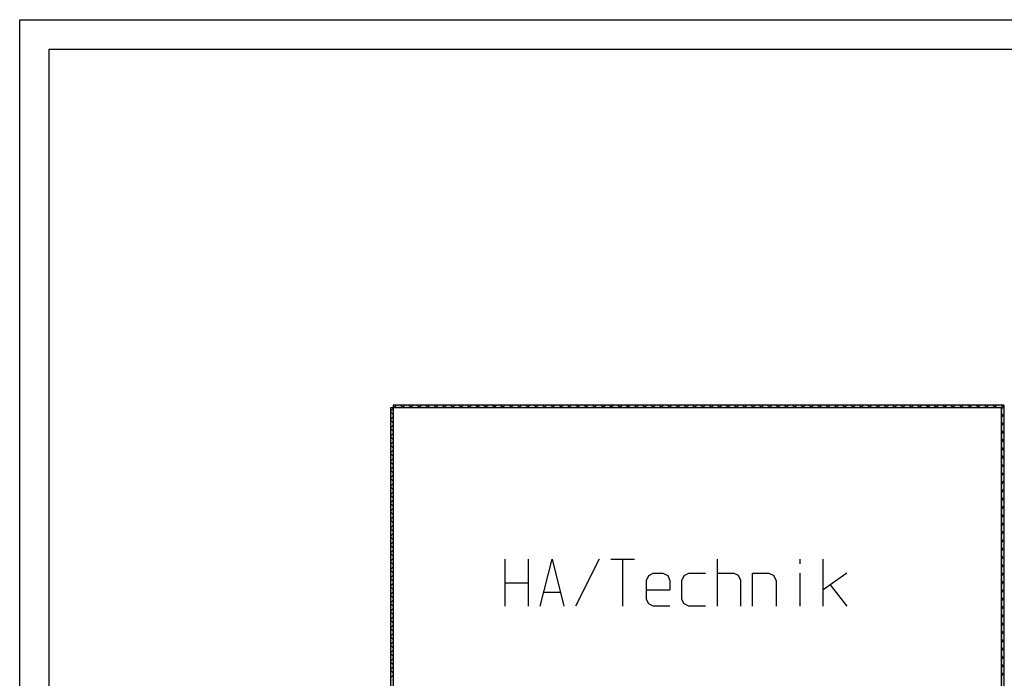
# Model space of a CAD drawing. Header units: millimetres. Extents: x 0 to 40100, y 0 to 29075.
# Tile 3 of 119: x 0 to 8348, y 23490 to 29075. Entities that reach past the tile are written whole.
import ezdxf

# ---------------------------------------------------------------- set-up
doc = ezdxf.new("R2010")
doc.units = ezdxf.units.MM
doc.header["$MEASUREMENT"] = 0
doc.linetypes.add('AUSGEZOGEN', pattern=[0, 0])
doc.layers.get('0').update_dxf_attribs({"linetype": 'CONTINUOUS'})
for name, color, linetype, true_color in [('ibmp_KT_Beschriftung', 1, 'AUSGEZOGEN', 0xff0000), ('ibmp_KT_Grundriss', 6, 'AUSGEZOGEN', 0xff00ff), ('ibmp_KT_Grundriss_Grundfläche', 7, 'AUSGEZOGEN', 0xffc6ff), ('ibmp_KT_Grundriss_Schraffur', 6, 'AUSGEZOGEN', 0xff00ff)]:
    doc.layers.add(name, color=color, linetype=linetype, true_color=true_color)
doc.layers.add('IBMP_KT_ZEICHNUNGSRAHMEN', color=7, linetype='AUSGEZOGEN')
doc.styles.get("Standard").update_dxf_attribs({"font": 'TXT.SHX'})

# ---------------------------------------------------------------- blocks, each defined once
blk = doc.blocks.new('_SWS_COLOR_BLOCK_1')
at = {"layer": 'ibmp_KT_Grundriss_Grundfläche', "color": 0, "true_color": 0xfefefe}
for points in [[(3167.3, 25786.5), (8344.7, 25806.5), (8324.7, 25786.5)], [(3167.3, 25786.5), (3167.3, 25806.5), (8344.7, 25806.5)]]:
    blk.add_solid(points, dxfattribs=at)
at = {"color": 0, "true_color": 0x000000}
blk.add_attdef('', (0, 0), '', height=1, dxfattribs=at)
blk = doc.blocks.new('_SWS_COLOR_BLOCK_2')
at = {"layer": 'ibmp_KT_Grundriss_Grundfläche', "color": 0, "true_color": 0xfefefe}
for points in [[(8324.7, 25786.5), (8344.7, 25806.5), (8344.7, 21054)], [(8324.7, 25786.5), (8344.7, 21054), (8324.7, 21074)]]:
    blk.add_solid(points, dxfattribs=at)
at = {"color": 0, "true_color": 0x000000}
blk.add_attdef('', (0, 0), '', height=1, dxfattribs=at)
blk = doc.blocks.new('_SWS_COLOR_BLOCK_4')
at = {"layer": 'ibmp_KT_Grundriss_Grundfläche', "color": 0, "true_color": 0xfefefe}
for points in [[(3167.3, 21074), (3147.3, 25786.5), (3167.3, 25786.5)], [(3167.3, 21074), (3147.3, 21054), (3147.3, 25786.5)]]:
    blk.add_solid(points, dxfattribs=at)
at = {"color": 0, "true_color": 0x000000}
blk.add_attdef('', (0, 0), '', height=1, dxfattribs=at)
blk = doc.blocks.new('BLOCK_00493')
at = {"layer": 'ibmp_KT_Beschriftung', "color": 0, "linetype": 'AUSGEZOGEN', "true_color": 0x000000}
for p, q in [((4113.6, 24501.1), (4113.6, 24101.1)), ((4313.6, 24101.1), (4313.6, 24501.1)), ((4413.6, 24101.1), (4514.93, 24501.1)), ((4514.93, 24501.1), (4613.6, 24101.1)), ((4913.6, 24501.1), (4713.6, 24101.1)), ((5013.6, 24501.1), (5213.6, 24501.1)), ((5114.93, 24101.1), (5114.93, 24501.1)), ((5913.6, 24501.1), (5913.6, 24101.1)), ((6614.93, 24501.1), (6614.93, 24461.1)), ((6813.6, 24101.1), (6813.6, 24501.1)), ((5334.93, 24362.43), (5372.27, 24381.1)), ((5372.27, 24381.1), (5452.27, 24381.1)), ((5452.27, 24381.1), (5494.93, 24362.43)), ((5634.93, 24362.43), (5672.27, 24381.1)), ((5672.27, 24381.1), (5813.6, 24381.1)), ((5913.6, 24381.1), (6052.27, 24381.1)), ((6094.93, 24362.43), (6052.27, 24381.1)), ((6213.6, 24381.1), (6352.27, 24381.1)), ((6213.6, 24101.1), (6213.6, 24381.1)), ((6352.27, 24381.1), (6394.93, 24362.43)), ((6614.93, 24381.1), (6614.93, 24101.1)), ((7013.6, 24381.1), (6813.6, 24239.76)), ((4113.6, 24301.1), (4313.6, 24301.1)), ((5313.6, 24319.76), (5334.93, 24362.43)), ((5313.6, 24159.76), (5313.6, 24319.76)), ((5494.93, 24362.43), (5513.6, 24319.76)), ((5513.6, 24319.76), (5513.6, 24239.76)), ((5613.6, 24319.76), (5634.93, 24362.43)), ((5613.6, 24159.76), (5613.6, 24319.76)), ((6113.6, 24319.76), (6094.93, 24362.43)), ((6113.6, 24101.1), (6113.6, 24319.76)), ((6413.6, 24319.76), (6394.93, 24362.43)), ((6413.6, 24319.76), (6413.6, 24101.1)), ((4442.93, 24221.1), (4584.27, 24221.1)), ((5313.6, 24239.76), (5513.6, 24239.76)), ((6872.27, 24282.43), (7013.6, 24101.1)), ((5334.93, 24122.43), (5313.6, 24159.76)), ((5634.93, 24122.43), (5613.6, 24159.76)), ((5372.27, 24101.1), (5334.93, 24122.43)), ((5513.6, 24101.1), (5372.27, 24101.1)), ((5672.27, 24101.1), (5634.93, 24122.43)), ((5813.6, 24101.1), (5672.27, 24101.1))]:
    blk.add_line(p, q, dxfattribs=at)
at = {"color": 0, "true_color": 0x000000}
blk.add_attdef('', (0, 0), '', height=1, dxfattribs=at)

msp = doc.modelspace()

# ---------------------------------------------------------------- linework, layer by layer
at = {"layer": 'ibmp_KT_Grundriss', "color": 0, "linetype": 'AUSGEZOGEN', "true_color": 0x000000}
for p, q in [((3167.24, 25806.48), (3167.24, 25786.48)), ((8344.74, 25806.48), (3167.24, 25806.48)), ((8344.74, 25806.48), (8344.74, 21053.98)), ((3147.25, 25786.48), (3167.24, 25786.48)), ((3147.25, 21053.98), (3147.25, 25786.48)), ((3167.25, 25786.48), (3167.25, 21073.98)), ((3167.25, 25786.48), (8324.74, 25786.48)), ((8324.74, 21073.98), (8324.74, 25786.48))]:
    msp.add_line(p, q, dxfattribs=at)
at = {"layer": 'ibmp_KT_Grundriss_Schraffur', "color": 0, "linetype": 'AUSGEZOGEN', "true_color": 0x000000}
for p, q in [((3178.91, 25786.48), (3167.24, 25798.16)), ((3195.08, 25806.48), (3175.08, 25786.48)), ((3229.62, 25806.48), (3249.62, 25786.48)), ((3245.79, 25786.48), (3265.79, 25806.48)), ((3320.33, 25786.48), (3300.33, 25806.48)), ((3336.5, 25806.48), (3316.5, 25786.48)), ((3371.04, 25806.48), (3391.04, 25786.48)), ((3387.21, 25786.48), (3407.21, 25806.48)), ((3461.75, 25786.48), (3441.75, 25806.48)), ((3477.92, 25806.48), (3457.92, 25786.48)), ((3512.46, 25806.48), (3532.46, 25786.48)), ((3528.63, 25786.48), (3548.63, 25806.48)), ((3603.17, 25786.48), (3583.17, 25806.48)), ((3619.34, 25806.48), (3599.34, 25786.48)), ((3653.88, 25806.48), (3673.88, 25786.48)), ((3670.05, 25786.48), (3690.05, 25806.48)), ((3744.59, 25786.48), (3724.59, 25806.48)), ((3760.76, 25806.48), (3740.76, 25786.48)), ((3795.3, 25806.48), (3815.3, 25786.48)), ((3811.47, 25786.48), (3831.47, 25806.48)), ((3886.01, 25786.48), (3866.01, 25806.48)), ((3902.18, 25806.48), (3882.18, 25786.48)), ((3936.72, 25806.48), (3956.72, 25786.48)), ((3952.89, 25786.48), (3972.89, 25806.48)), ((4027.43, 25786.48), (4007.43, 25806.48)), ((4043.6, 25806.48), (4023.6, 25786.48)), ((4078.14, 25806.48), (4098.14, 25786.48)), ((4094.31, 25786.48), (4114.31, 25806.48)), ((4168.85, 25786.48), (4148.85, 25806.48)), ((4185.02, 25806.48), (4165.02, 25786.48)), ((4219.56, 25806.48), (4239.56, 25786.48)), ((4235.73, 25786.48), (4255.73, 25806.48)), ((4310.27, 25786.48), (4290.27, 25806.48)), ((4326.44, 25806.48), (4306.44, 25786.48)), ((4360.98, 25806.48), (4380.98, 25786.48)), ((4377.15, 25786.48), (4397.15, 25806.48)), ((4451.69, 25786.48), (4431.69, 25806.48)), ((4467.86, 25806.48), (4447.86, 25786.48)), ((4502.4, 25806.48), (4522.4, 25786.48)), ((4518.57, 25786.48), (4538.57, 25806.48)), ((4593.11, 25786.48), (4573.11, 25806.48)), ((4609.28, 25806.48), (4589.28, 25786.48)), ((4643.82, 25806.48), (4663.82, 25786.48)), ((4659.99, 25786.48), (4679.99, 25806.48)), ((4734.53, 25786.48), (4714.53, 25806.48)), ((4750.7, 25806.48), (4730.7, 25786.48)), ((4785.24, 25806.48), (4805.24, 25786.48)), ((4801.41, 25786.48), (4821.41, 25806.48)), ((4875.95, 25786.48), (4855.95, 25806.48)), ((4892.12, 25806.48), (4872.12, 25786.48)), ((4926.66, 25806.48), (4946.66, 25786.48)), ((4942.83, 25786.48), (4962.83, 25806.48)), ((5017.37, 25786.48), (4997.37, 25806.48)), ((5033.54, 25806.48), (5013.54, 25786.48)), ((5068.08, 25806.48), (5088.08, 25786.48)), ((5084.25, 25786.48), (5104.25, 25806.48)), ((5158.79, 25786.48), (5138.79, 25806.48)), ((5174.96, 25806.48), (5154.96, 25786.48)), ((5209.5, 25806.48), (5229.5, 25786.48)), ((5225.67, 25786.48), (5245.67, 25806.48)), ((5300.21, 25786.48), (5280.21, 25806.48)), ((5316.38, 25806.48), (5296.38, 25786.48)), ((5350.92, 25806.48), (5370.92, 25786.48)), ((5367.09, 25786.48), (5387.09, 25806.48)), ((5441.63, 25786.48), (5421.63, 25806.48)), ((5457.8, 25806.48), (5437.8, 25786.48)), ((5492.34, 25806.48), (5512.34, 25786.48)), ((5508.51, 25786.48), (5528.51, 25806.48)), ((5583.05, 25786.48), (5563.05, 25806.48)), ((5599.22, 25806.48), (5579.22, 25786.48)), ((5633.76, 25806.48), (5653.76, 25786.48)), ((5649.93, 25786.48), (5669.93, 25806.48)), ((5724.47, 25786.48), (5704.47, 25806.48)), ((5740.64, 25806.48), (5720.64, 25786.48)), ((5775.18, 25806.48), (5795.18, 25786.48)), ((5791.35, 25786.48), (5811.35, 25806.48)), ((5865.89, 25786.48), (5845.89, 25806.48)), ((5882.06, 25806.48), (5862.06, 25786.48)), ((5916.6, 25806.48), (5936.6, 25786.48)), ((5932.77, 25786.48), (5952.77, 25806.48)), ((6007.31, 25786.48), (5987.31, 25806.48)), ((6023.48, 25806.48), (6003.48, 25786.48)), ((6058.02, 25806.48), (6078.02, 25786.48)), ((6074.19, 25786.48), (6094.19, 25806.48)), ((6148.73, 25786.48), (6128.73, 25806.48)), ((6164.9, 25806.48), (6144.9, 25786.48)), ((6199.44, 25806.48), (6219.44, 25786.48)), ((6215.61, 25786.48), (6235.61, 25806.48)), ((6290.15, 25786.48), (6270.15, 25806.48)), ((6306.32, 25806.48), (6286.32, 25786.48)), ((6340.86, 25806.48), (6360.86, 25786.48)), ((6357.03, 25786.48), (6377.03, 25806.48)), ((6431.57, 25786.48), (6411.57, 25806.48)), ((6447.74, 25806.48), (6427.74, 25786.48)), ((6482.28, 25806.48), (6502.28, 25786.48)), ((6498.45, 25786.48), (6518.45, 25806.48)), ((6572.99, 25786.48), (6552.99, 25806.48)), ((6589.16, 25806.48), (6569.16, 25786.48)), ((6623.7, 25806.48), (6643.7, 25786.48)), ((6639.87, 25786.48), (6659.87, 25806.48)), ((6714.41, 25786.48), (6694.41, 25806.48)), ((6730.58, 25806.48), (6710.58, 25786.48)), ((6765.12, 25806.48), (6785.12, 25786.48)), ((6781.29, 25786.48), (6801.29, 25806.48)), ((6855.83, 25786.48), (6835.83, 25806.48)), ((6872, 25806.48), (6852, 25786.48)), ((6906.54, 25806.48), (6926.54, 25786.48)), ((6922.71, 25786.48), (6942.71, 25806.48)), ((6997.25, 25786.48), (6977.25, 25806.48)), ((7013.42, 25806.48), (6993.42, 25786.48)), ((7047.96, 25806.48), (7067.96, 25786.48)), ((7064.13, 25786.48), (7084.13, 25806.48)), ((7138.67, 25786.48), (7118.67, 25806.48)), ((7154.84, 25806.48), (7134.84, 25786.48)), ((7189.38, 25806.48), (7209.38, 25786.48)), ((7205.55, 25786.48), (7225.55, 25806.48)), ((7280.09, 25786.48), (7260.09, 25806.48)), ((7296.26, 25806.48), (7276.26, 25786.48)), ((7330.8, 25806.48), (7350.8, 25786.48)), ((7346.97, 25786.48), (7366.97, 25806.48)), ((7421.51, 25786.48), (7401.51, 25806.48)), ((7437.68, 25806.48), (7417.68, 25786.48)), ((7472.22, 25806.48), (7492.22, 25786.48)), ((7488.39, 25786.48), (7508.39, 25806.48)), ((7562.93, 25786.48), (7542.93, 25806.48)), ((7579.1, 25806.48), (7559.1, 25786.48)), ((7613.64, 25806.48), (7633.64, 25786.48)), ((7629.81, 25786.48), (7649.81, 25806.48)), ((7704.35, 25786.48), (7684.35, 25806.48)), ((7720.52, 25806.48), (7700.52, 25786.48)), ((7755.06, 25806.48), (7775.06, 25786.48)), ((7771.23, 25786.48), (7791.23, 25806.48)), ((7845.77, 25786.48), (7825.77, 25806.48)), ((7861.94, 25806.48), (7841.94, 25786.48)), ((7896.48, 25806.48), (7916.48, 25786.48)), ((7912.65, 25786.48), (7932.65, 25806.48)), ((7987.19, 25786.48), (7967.19, 25806.48)), ((8003.36, 25806.48), (7983.36, 25786.48)), ((8037.9, 25806.48), (8057.9, 25786.48)), ((8054.07, 25786.48), (8074.07, 25806.48)), ((8128.61, 25786.48), (8108.61, 25806.48)), ((8144.78, 25806.48), (8124.78, 25786.48)), ((8179.32, 25806.48), (8199.32, 25786.48)), ((8195.49, 25786.48), (8215.49, 25806.48)), ((8270.03, 25786.48), (8250.03, 25806.48)), ((8286.2, 25806.48), (8266.2, 25786.48)), ((8320.74, 25806.48), (8332.74, 25794.48)), ((3167.25, 25778.66), (3147.25, 25758.66)), ((3147.25, 25747.44), (3167.25, 25727.44)), ((8344.74, 25794.32), (8324.74, 25774.32)), ((8344.74, 25711.78), (8324.74, 25731.78)), ((8324.74, 25703.6), (8344.74, 25723.6)), ((8344.74, 25782.48), (8332.74, 25794.48)), ((3147.25, 25687.94), (3167.25, 25707.94)), ((3167.25, 25656.72), (3147.25, 25676.72)), ((3167.25, 25637.24), (3147.25, 25617.24)), ((8324.74, 25661.06), (8344.74, 25641.06)), ((8324.74, 25632.9), (8344.74, 25652.9)), ((3167.25, 25586.02), (3147.25, 25606.02)), ((3147.25, 25546.52), (3167.25, 25566.52)), ((8344.74, 25570.36), (8324.74, 25590.36)), ((8324.74, 25562.18), (8344.74, 25582.18)), ((3167.25, 25515.3), (3147.25, 25535.3)), ((3167.25, 25495.82), (3147.25, 25475.82)), ((3167.25, 25444.6), (3147.25, 25464.6)), ((8324.74, 25519.64), (8344.74, 25499.64)), ((8324.74, 25491.48), (8344.74, 25511.48)), ((3147.25, 25405.1), (3167.25, 25425.1)), ((3167.25, 25373.88), (3147.25, 25393.88)), ((8344.74, 25428.94), (8324.74, 25448.94)), ((8324.74, 25420.76), (8344.74, 25440.76)), ((3167.25, 25354.4), (3147.25, 25334.4)), ((3167.25, 25303.18), (3147.25, 25323.18)), ((8324.74, 25378.22), (8344.74, 25358.22)), ((8324.74, 25350.06), (8344.74, 25370.06)), ((8344.74, 25287.52), (8324.74, 25307.52)), ((8324.74, 25279.34), (8344.74, 25299.34)), ((3147.25, 25263.68), (3167.25, 25283.68)), ((3167.25, 25232.46), (3147.25, 25252.46)), ((3167.25, 25212.98), (3147.25, 25192.98)), ((8324.74, 25236.8), (8344.74, 25216.8)), ((8324.74, 25208.64), (8344.74, 25228.64)), ((3167.25, 25161.76), (3147.25, 25181.76)), ((3147.25, 25122.26), (3167.25, 25142.26)), ((8344.74, 25146.1), (8324.74, 25166.1)), ((8324.74, 25137.92), (8344.74, 25157.92)), ((3167.25, 25091.04), (3147.25, 25111.04)), ((3167.25, 25071.56), (3147.25, 25051.56)), ((8324.74, 25095.38), (8344.74, 25075.38)), ((8324.74, 25067.22), (8344.74, 25087.22)), ((3167.25, 25020.34), (3147.25, 25040.34)), ((3147.25, 24980.84), (3167.25, 25000.84)), ((3167.25, 24949.62), (3147.25, 24969.62)), ((8344.74, 25004.68), (8324.74, 25024.68)), ((8324.74, 24996.5), (8344.74, 25016.5)), ((3167.25, 24930.14), (3147.25, 24910.14)), ((3167.25, 24878.92), (3147.25, 24898.92)), ((8324.74, 24953.96), (8344.74, 24933.96)), ((8324.74, 24925.8), (8344.74, 24945.8)), ((8344.74, 24863.26), (8324.74, 24883.26)), ((3147.25, 24839.42), (3167.25, 24859.42)), ((3167.25, 24808.2), (3147.25, 24828.2)), ((8324.74, 24855.08), (8344.74, 24875.08)), ((8324.74, 24812.54), (8344.74, 24792.54)), ((8324.74, 24784.38), (8344.74, 24804.38)), ((3167.25, 24788.72), (3147.25, 24768.72)), ((3167.25, 24737.5), (3147.25, 24757.5)), ((3147.25, 24698), (3167.25, 24718)), ((8344.74, 24721.84), (8324.74, 24741.84)), ((8324.74, 24713.66), (8344.74, 24733.66)), ((3167.25, 24666.78), (3147.25, 24686.78)), ((3167.25, 24647.3), (3147.25, 24627.3)), ((8324.74, 24671.12), (8344.74, 24651.12)), ((8324.74, 24642.96), (8344.74, 24662.96)), ((3167.25, 24596.08), (3147.25, 24616.08)), ((3147.25, 24556.58), (3167.25, 24576.58)), ((3167.25, 24525.36), (3147.25, 24545.36)), ((8344.74, 24580.42), (8324.74, 24600.42)), ((8324.74, 24572.24), (8344.74, 24592.24)), ((3167.25, 24505.88), (3147.25, 24485.88)), ((3167.25, 24454.66), (3147.25, 24474.66)), ((8324.74, 24529.7), (8344.74, 24509.7)), ((8324.74, 24501.54), (8344.74, 24521.54)), ((3147.25, 24415.16), (3167.25, 24435.16)), ((3167.25, 24383.94), (3147.25, 24403.94)), ((8344.74, 24439), (8324.74, 24459)), ((8324.74, 24430.82), (8344.74, 24450.82)), ((8324.74, 24388.28), (8344.74, 24368.28)), ((8324.74, 24360.12), (8344.74, 24380.12)), ((3167.25, 24364.46), (3147.25, 24344.46)), ((3167.25, 24313.24), (3147.25, 24333.24)), ((8344.74, 24297.58), (8324.74, 24317.58)), ((8324.74, 24289.4), (8344.74, 24309.4)), ((3147.25, 24273.74), (3167.25, 24293.74)), ((3167.25, 24242.52), (3147.25, 24262.52)), ((3167.25, 24223.04), (3147.25, 24203.04)), ((8324.74, 24246.86), (8344.74, 24226.86)), ((8324.74, 24218.7), (8344.74, 24238.7)), ((3167.25, 24171.82), (3147.25, 24191.82)), ((3147.25, 24132.32), (3167.25, 24152.32)), ((8344.74, 24156.16), (8324.74, 24176.16)), ((8324.74, 24147.98), (8344.74, 24167.98)), ((3167.25, 24101.1), (3147.25, 24121.1)), ((3167.25, 24081.62), (3147.25, 24061.62)), ((3167.25, 24030.4), (3147.25, 24050.4)), ((8324.74, 24105.44), (8344.74, 24085.44)), ((8324.74, 24077.28), (8344.74, 24097.28)), ((3147.25, 23990.9), (3167.25, 24010.9)), ((3167.25, 23959.68), (3147.25, 23979.68)), ((8344.74, 24014.74), (8324.74, 24034.74)), ((8324.74, 24006.56), (8344.74, 24026.56)), ((8324.74, 23964.02), (8344.74, 23944.02)), ((3167.25, 23940.2), (3147.25, 23920.2)), ((3167.25, 23888.98), (3147.25, 23908.98)), ((8324.74, 23935.86), (8344.74, 23955.86)), ((8344.74, 23873.32), (8324.74, 23893.32)), ((8324.74, 23865.14), (8344.74, 23885.14)), ((3147.25, 23849.48), (3167.25, 23869.48)), ((3167.25, 23818.26), (3147.25, 23838.26)), ((3167.25, 23798.78), (3147.25, 23778.78)), ((8324.74, 23822.6), (8344.74, 23802.6)), ((8324.74, 23794.44), (8344.74, 23814.44)), ((3167.25, 23747.56), (3147.25, 23767.56)), ((3147.25, 23708.06), (3167.25, 23728.06)), ((8344.74, 23731.9), (8324.74, 23751.9)), ((8324.74, 23723.72), (8344.74, 23743.72)), ((3167.25, 23676.84), (3147.25, 23696.84)), ((3167.25, 23657.36), (3147.25, 23637.36)), ((8324.74, 23681.18), (8344.74, 23661.18)), ((8324.74, 23653.02), (8344.74, 23673.02)), ((3167.25, 23606.14), (3147.25, 23626.14)), ((3147.25, 23566.64), (3167.25, 23586.64)), ((3167.25, 23535.42), (3147.25, 23555.42)), ((8344.74, 23590.48), (8324.74, 23610.48)), ((8324.74, 23582.3), (8344.74, 23602.3)), ((3167.25, 23515.94), (3147.25, 23495.94)), ((8324.74, 23539.76), (8344.74, 23519.76)), ((8324.74, 23511.6), (8344.74, 23531.6))]:
    msp.add_line(p, q, dxfattribs=at)
at = {"layer": 'IBMP_KT_ZEICHNUNGSRAHMEN', "color": 0, "linetype": 'AUSGEZOGEN', "true_color": 0x000000}
for p, q in [((0, 29075), (40100, 29075)), ((0, 0), (0, 29075)), ((250, 28825), (39850, 28825)), ((250, 250), (250, 28825))]:
    msp.add_line(p, q, dxfattribs=at)

# ---------------------------------------------------------------- block references
at = {"layer": 'ibmp_KT_Beschriftung', "color": 0, "true_color": 0x000000}
msp.add_blockref('BLOCK_00493', (0, 0), dxfattribs=at)
at = {"layer": 'ibmp_KT_Grundriss_Grundfläche', "color": 0, "true_color": 0x000000}
for name in ['_SWS_COLOR_BLOCK_1', '_SWS_COLOR_BLOCK_2', '_SWS_COLOR_BLOCK_4']:
    msp.add_blockref(name, (0, 0), dxfattribs=at)

doc.saveas('drawing.dxf')
